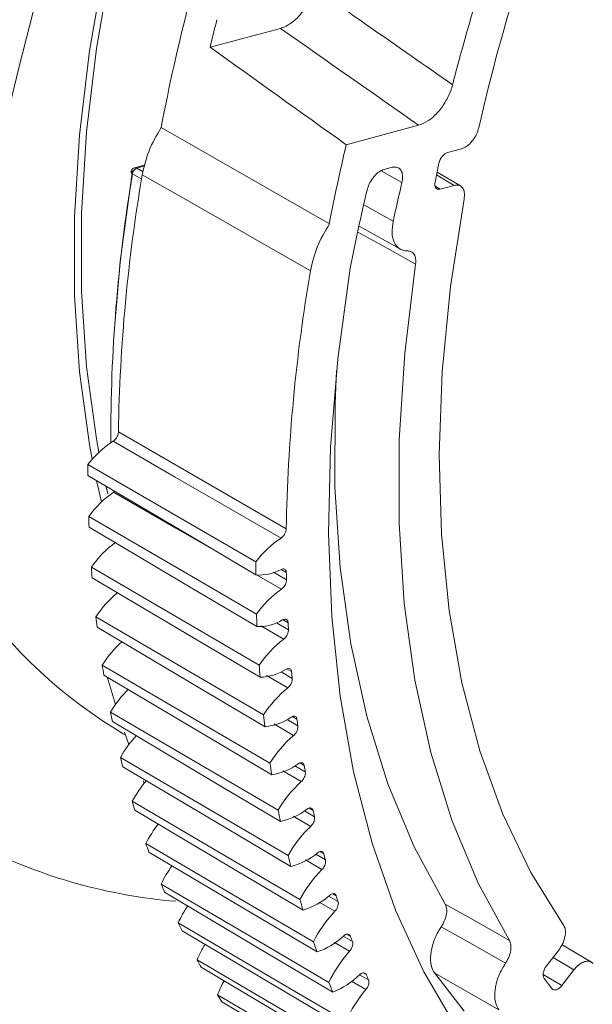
# Model space of a CAD drawing. Header units: millimetres. Extents: x 0 to 1118, y 0 to 864.
# Tile 215 of 256: x 259 to 266, y 632 to 644. Entities that reach past the tile are written whole.
import ezdxf

# ---------------------------------------------------------------- set-up
doc = ezdxf.new("R2010")
doc.units = ezdxf.units.MM

msp = doc.modelspace()

# ---------------------------------------------------------------- linework, layer by layer
at = {"color": 7, "linetype": 'Continuous', "lineweight": 15}
for p, q in [((261.5239, 643.9735), (262.4061, 644.2098)), ((260.9105, 642.9655), (263.0184, 641.759)), ((263.2298, 642.7515), (264.1371, 642.9946)), ((264.6751, 642.7006), (264.5004, 642.6538)), ((260.7099, 642.5), (260.5777, 642.4618)), ((263.8056, 642.4677), (263.7052, 642.4408)), ((264.3921, 642.5192), (264.3438, 642.2833)), ((264.6615, 642.2336), (264.3693, 642.4079)), ((264.4063, 642.1944), (264.5811, 642.2412)), ((263.393, 641.7294), (263.9096, 641.4412)), ((260.1027, 638.5405), (260.1645, 638.2744)), ((260.2228, 638.4629), (260.2434, 638.3766)), ((260.3151, 638.3953), (260.3292, 638.4076)), ((260.3372, 635.7338), (260.2394, 636.0689)), ((260.4331, 635.3684), (260.4638, 635.3507)), ((260.6987, 634.7475), (260.6857, 634.778)), ((265.893, 632.6562), (265.739, 632.4576)), ((266.3025, 632.5052), (265.9352, 632.7234)), ((265.9297, 632.2107), (266.0837, 632.4092)), ((264.3383, 632.3649), (264.7059, 631.889)), ((265.7102, 632.3005), (265.8081, 632.1737))]:
    msp.add_line(p, q, dxfattribs=at)
at = {"color": 9, "linetype": 'Continuous', "lineweight": 0}
for p, q in [((260.7061, 642.4868), (260.6054, 642.4576)), ((260.6054, 642.4576), (260.6848, 642.4121)), ((263.9283, 642.2795), (263.6678, 642.4248)), ((264.5811, 642.2412), (264.362, 642.372)), ((264.3435, 642.2319), (264.4063, 642.1944)), ((263.4507, 641.9956), (263.8175, 641.7911)), ((262.4191, 637.1804), (262.1063, 637.361)), ((262.3169, 637.3925), (262.4811, 637.2975)), ((262.4794, 637.387), (262.4129, 637.4268)), ((262.3556, 636.7594), (262.5063, 636.672)), ((262.5014, 636.7596), (262.4386, 636.7971)), ((262.4472, 636.5538), (262.16, 636.7198)), ((262.413, 636.1432), (262.5541, 636.0613)), ((262.546, 636.1467), (262.4866, 636.1822)), ((262.498, 635.9421), (262.2322, 636.0961)), ((262.5714, 635.3464), (262.3236, 635.4901)), ((262.4891, 635.545), (262.6244, 635.4664)), ((262.6131, 635.5495), (262.5567, 635.5832)), ((262.7027, 634.9689), (262.6488, 635.0011)), ((262.6673, 634.7677), (262.4348, 634.9027)), ((262.5869, 634.964), (262.7171, 634.8883)), ((262.7063, 634.4011), (262.8321, 634.3278)), ((262.8145, 634.406), (262.7645, 634.4358)), ((262.7855, 634.2069), (262.5663, 634.3344)), ((262.9484, 633.8615), (262.9023, 633.889)), ((262.9259, 633.665), (262.7181, 633.786)), ((262.8473, 633.8571), (262.9691, 633.7861)), ((263.0097, 633.3329), (263.1279, 633.2639)), ((263.1041, 633.3365), (263.0614, 633.362)), ((263.0881, 633.1429), (262.8903, 633.2582)), ((263.1933, 632.8294), (263.3082, 632.7622)), ((263.2814, 632.8318), (263.2415, 632.8556)), ((263.272, 632.6414), (263.083, 632.7517)), ((266.0837, 632.4092), (265.8221, 632.5647)), ((263.398, 632.3472), (263.5099, 632.2817)), ((263.4801, 632.3483), (263.4443, 632.3696)), ((265.1434, 631.9086), (264.3383, 632.3649)), ((265.6971, 632.349), (265.9297, 632.2107)), ((263.4772, 632.1613), (263.2959, 632.2672))]:
    msp.add_line(p, q, dxfattribs=at)
at = {"color": 7, "linetype": 'Continuous', "lineweight": 15, "flags": 128}
for points in [[(260.1999, 645.0015), (260.0132, 643.9259), (259.8882, 642.8727), (259.8255, 641.8476), (259.8255, 640.856), (259.8882, 639.9033), (260.0132, 638.9945), (260.0474, 638.8091)], [(260.2854, 645.0251), (260.1001, 643.9575), (259.976, 642.9123), (259.9138, 641.8949), (259.9138, 640.9107), (259.976, 639.9652), (260.1001, 639.0632), (260.1309, 638.8959)], [(260.3171, 640.3457), (260.3974, 641.2863), (260.5509, 642.4272)], [(264.7074, 642.0701), (264.5378, 640.9748), (264.4338, 639.9055), (264.3959, 638.8681), (264.4244, 637.8686), (264.519, 636.9127), (264.6794, 636.0058), (264.9044, 635.1531), (265.1929, 634.3594), (265.5432, 633.6292), (265.9534, 632.9666)], [(263.2791, 641.2031), (263.1246, 640.0652), (263.0346, 638.9546), (263.0094, 637.8766), (263.0491, 636.8368), (263.1536, 635.8402), (263.3223, 634.8918), (263.5545, 633.9964), (263.8488, 633.1583), (264.204, 632.3818), (264.6182, 631.6707), (265.0894, 631.0286), (265.6152, 630.4586), (266.1929, 629.9636), (266.8198, 629.5461), (267.4928, 629.208), (268.2083, 628.9512), (268.963, 628.7768), (269.7531, 628.6858), (270.5745, 628.6786), (271.3953, 628.7514)], [(265.274, 632.7753), (264.8834, 633.4955), (264.5548, 634.2824), (264.2901, 635.1317), (264.0906, 636.0387), (263.9576, 636.9983), (263.8916, 638.0052), (263.8932, 639.0539), (263.9623, 640.1384), (264.0984, 641.2529)], [(263.109, 639.9162), (263.0906, 639.5052), (263.0893, 638.4577), (263.1552, 637.4518), (263.2882, 636.4932), (263.4873, 635.5871), (263.7516, 634.7384), (264.0796, 633.952), (264.4694, 633.2321)], [(259.9932, 638.7439), (261.2812, 637.9946), (262.096, 637.5206)], [(259.9934, 638.6068), (261.2815, 637.8428), (262.0962, 637.3595)], [(260.0034, 638.0921), (261.2912, 637.3421), (262.1058, 636.8677)], [(260.0084, 637.958), (261.2968, 637.1936), (262.1117, 636.7101)], [(260.0368, 637.4548), (261.3244, 636.7041), (262.1388, 636.2293)], [(260.0467, 637.3238), (261.3353, 636.559), (262.1504, 636.0753)], [(260.0934, 636.833), (261.3807, 636.0816), (262.1951, 635.6063)], [(260.1081, 636.7054), (261.397, 635.9403), (262.2124, 635.4564)], [(260.173, 636.2277), (261.4602, 635.4757), (262.2744, 634.9999)], [(260.1925, 636.1036), (261.4818, 635.3383), (262.2974, 634.8542)], [(260.2756, 635.6399), (261.5627, 634.8872), (262.3768, 634.4111)], [(260.2999, 635.5197), (261.5895, 634.754), (262.4053, 634.2697)], [(260.5067, 635.2312), (260.5054, 635.2348), (260.4516, 635.3854)], [(260.401, 635.0707), (261.6879, 634.3173), (262.5019, 633.8407)], [(260.43, 634.9544), (261.72, 634.1885), (262.536, 633.7041)], [(260.549, 634.521), (261.8357, 633.7669), (262.6496, 633.2899)], [(260.5827, 634.4088), (261.873, 633.6427), (262.6892, 633.1582)], [(260.7192, 633.9916), (262.0059, 633.2369), (262.8197, 632.7594)], [(260.7575, 633.8838), (262.0483, 633.1175), (262.8647, 632.6328)], [(260.9116, 633.4835), (262.1981, 632.7281), (263.0119, 632.2503)], [(260.9544, 633.3803), (262.2456, 632.6138), (263.0623, 632.129)], [(261.1256, 632.9975), (262.412, 632.2415), (263.2258, 631.7632)], [(261.1729, 632.899), (262.4645, 632.1324), (263.2814, 631.6475)], [(261.3609, 632.5344), (262.6474, 631.7777), (263.4611, 631.2991)], [(261.4127, 632.4408), (262.7047, 631.6741), (263.5219, 631.1891)], [(261.6173, 632.095), (262.9037, 631.3377), (263.7174, 630.8587)], [(261.6734, 632.0064), (262.9658, 631.2396), (263.7833, 630.7546)]]:
    msp.add_lwpolyline(points, dxfattribs=at)
at = {"color": 9, "linetype": 'Continuous', "lineweight": 0, "flags": 128}
for points in [[(260.5514, 642.3872), (260.5437, 642.3924), (260.538, 642.398), (260.5344, 642.4038), (260.5332, 642.4094), (260.5334, 642.4116)], [(260.6679, 642.3204), (260.6399, 642.3364), (260.5514, 642.3872)], [(262.7815, 641.1685), (261.278, 642.0292), (260.6742, 642.3749)], [(264.0984, 641.2529), (263.7413, 641.4524), (263.3771, 641.6558)], [(260.3755, 639.1515), (261.8116, 638.322), (262.4786, 637.9367)], [(262.4137, 637.821), (261.0881, 638.5855), (260.309, 639.0347)], [(261.6266, 637.6381), (261.0939, 637.9457), (260.3151, 638.3953)], [(264.4694, 633.2321), (264.827, 633.0291), (265.274, 632.7753)], [(264.4216, 632.949), (264.7792, 632.7461), (265.2263, 632.4924)]]:
    msp.add_lwpolyline(points, dxfattribs=at)
at = {"color": 7, "linetype": 'Continuous', "lineweight": 15}
for centre, radius, start, end in [((294.5627, 634.8936), 36.5174, 130.65005, 167.77709), ((289.2449, 637.3785), 24.9868, 157.67903, 167.08509), ((289.9732, 636.9583), 26.2395, 158.69859, 165.55872), ((286.1661, 638.1297), 25.7144, 165.60395, 169.16041), ((287.3889, 637.713), 26.6118, 165.62872, 166.39353), ((287.9307, 636.9711), 25.3683, 166.8288, 169.12086), ((260.5951, 642.4017), 0.0625, 155.81308, 170.8885), ((260.5951, 642.4017), 0.0625, 106.13901, 155.81308), ((280.5296, 639.0826), 20.2497, 170.60778, 180.18191), ((281.5598, 638.8139), 21.187, 170.32418, 179.08716), ((287.5029, 636.6718), 24.2323, 166.61975, 167.80393), ((287.5717, 636.4565), 24.752, 166.62581, 168.94396), ((283.7287, 637.5751), 21.2532, 170.26581, 179.02518), ((260.979, 637.9901), 1.241, 122.67744, 142.59874), ((278.4618, 638.7034), 18.4686, 179.8744, 180.29959), ((263.6985, 640.8022), 6.3395, 199.723, 238.99623), ((261.0455, 637.3326), 1.2896, 124.50113, 143.91501), ((277.4377, 638.6818), 17.4444, 181.93723, 182.37811), ((261.1339, 636.6928), 1.3358, 126.25954, 145.22), ((263.1359, 636.739), 1.3008, 123.72317, 143.07272), ((280.7072, 637.4682), 18.6113, 179.83876, 180.3346), ((276.3505, 638.6208), 16.3554, 184.08827, 184.54845), ((262.147, 637.9009), 0.5438, 264.64811, 299.44723), ((280.1457, 637.6849), 17.6688, 180.96603, 181.2565), ((261.2572, 636.0614), 1.3963, 129.59409, 146.45629), ((263.2031, 636.0817), 1.3497, 125.51082, 144.38706), ((279.6078, 637.4482), 17.5116, 181.8996, 182.41571), ((275.2886, 638.5203), 15.2887, 186.33615, 186.81761), ((262.13, 637.2919), 0.5821, 268.20299, 301.43901), ((278.7322, 637.6305), 16.2541, 183.07153, 183.38066), ((261.4098, 635.4435), 1.4645, 132.4251, 147.62126), ((263.2919, 635.4424), 1.3959, 127.23647, 145.69103), ((278.5029, 637.3876), 16.405, 184.04912, 184.58827), ((274.2933, 638.3849), 14.2841, 188.68616, 189.18986), ((262.1331, 636.6984), 0.6233, 271.59803, 303.3354), ((277.9228, 637.5665), 15.4422, 185.27531, 185.59363), ((261.5648, 634.8627), 1.5054, 135.00665, 148.91326), ((263.4017, 634.8223), 1.439, 128.90524, 146.98758), ((273.3575, 638.2179), 13.3334, 191.1479, 191.67513), ((277.3349, 637.2758), 15.2316, 186.29254, 186.86045), ((262.1561, 636.1213), 0.6673, 274.83501, 305.14729), ((276.8528, 637.4435), 14.3651, 187.57631, 187.91087), ((261.7368, 634.3061), 1.5392, 137.4849, 150.21115), ((263.5321, 634.2225), 1.4786, 130.52271, 148.27879), ((272.4616, 638.0165), 12.4151, 193.72587, 194.27897), ((276.4187, 637.1499), 14.3067, 188.64284, 189.23383), ((262.199, 635.5611), 0.7138, 277.91774, 306.88471), ((275.8154, 637.2774), 13.3143, 189.98435, 190.3371), ((261.925, 633.7743), 1.5656, 139.88038, 151.51618), ((263.6823, 633.6441), 1.5142, 132.09309, 149.56798), ((271.577, 637.7723), 11.4973, 196.42693, 197.01028), ((275.4348, 636.9732), 13.3071, 191.10104, 191.72184), ((262.2617, 635.0187), 0.7626, 280.85117, 308.55684), ((275.0015, 637.1096), 12.4834, 192.50829, 192.87582), ((262.1295, 633.2677), 1.5852, 142.21379, 152.82788), ((263.8518, 633.0881), 1.5456, 133.6211, 150.85747), ((261.6524, 639.9499), 6.7052, 243.57841, 265.235), ((270.8734, 637.5398), 10.7562, 199.2614, 199.87051), ((274.5922, 636.7831), 12.4432, 193.67804, 194.32654), ((262.3441, 634.4945), 0.8134, 283.64245, 310.17103), ((274.2264, 636.9159), 11.6843, 195.15345, 195.53699), ((262.3489, 632.7871), 1.5971, 144.49856, 154.15151), ((264.0399, 632.5553), 1.5724, 135.11112, 152.14945), ((270.2143, 637.2855), 10.0497, 202.22981, 202.8669), ((273.803, 636.5683), 11.6252, 196.38027, 197.05824), ((262.4462, 633.9892), 0.8659, 286.29854, 311.73444), ((273.4893, 636.6961), 10.9151, 197.92599, 198.32701), ((262.5792, 632.335), 1.5975, 146.73964, 155.50057), ((264.2459, 632.0467), 1.5944, 136.56686, 153.44736), ((269.5853, 637.0027), 9.3599, 205.33499, 206.0039), ((262.5679, 633.5033), 0.9197, 288.8277, 313.2529), ((272.7944, 636.4513), 10.1782, 200.83099, 201.25117), ((262.8222, 631.9101), 1.589, 148.96078, 156.86802), ((273.0367, 636.3193), 10.8194, 199.20997, 199.92158), ((269.1097, 636.7562), 8.8242, 208.58319, 209.27768), ((264.4693, 631.563), 1.6114, 137.99212, 154.75295), ((262.7093, 633.0373), 0.9744, 291.23825, 314.73156), ((272.1238, 636.1734), 9.4523, 203.8705, 204.31277), ((263.0782, 631.5123), 1.5729, 151.17887, 158.25406), ((272.3417, 636.053), 10.0751, 202.17549, 202.92228), ((264.7093, 631.1049), 1.623, 139.38979, 156.06992), ((268.6614, 636.4914), 8.3035, 211.96938, 212.69271)]:
    msp.add_arc(centre, radius, start, end, dxfattribs=at)
at = {"color": 9, "linetype": 'Continuous', "lineweight": 0}
for centre, radius, start, end in [((260.6402, 642.375), 0.0897, 112.87324, 172.21836), ((260.5868, 642.4278), 0.0351, 58.06511, 104.98791)]:
    msp.add_arc(centre, radius, start, end, dxfattribs=at)
msp.add_ellipse((272.2631, 649.0107), major_axis=(140.8421, -98.5874), ratio=0.0557836, start_param=4.6814264, end_param=4.6937326, dxfattribs=at)
at = {"color": 7, "linetype": 'Continuous', "lineweight": 15}
for centre, major_axis, ratio, start_param, end_param in [((297.5399, 631.2187), (152.8664, -107.0042), 0.0557836, 4.513761, 4.5252185), ((264.4775, 642.542), (0.0625, 0.1083), 0.5774196, 0.5235175, 2.0942377), ((264.4292, 642.3062), (0.0625, 0.1083), 0.5773435, 2.09439, 3.6651102), ((265.7854, 632.3975), (0.0625, 0.1083), 0.5774013, 1.3381106, 2.9088308), ((265.8833, 632.2708), (0.0625, 0.1083), 0.5773618, 2.9087709, 4.479491)]:
    msp.add_ellipse(centre, major_axis=major_axis, ratio=ratio, start_param=start_param, end_param=end_param, dxfattribs=at)
for points, knots in [([(257.3195, 623.3612), (257.0416, 623.8551), (256.458, 624.8923), (255.7863, 626.7086), (255.2771, 628.7487), (254.9718, 630.9546), (254.8693, 633.3002), (254.9717, 635.7643), (255.2776, 638.3226), (255.7843, 640.9508), (256.4867, 643.6233), (257.3782, 646.3146), (258.4502, 648.9987), (259.6923, 651.6497), (261.0926, 654.2421), (262.6375, 656.751), (264.3123, 659.1522), (266.1008, 661.4226), (267.9724, 663.525), (269.907, 665.4447), (271.885, 667.1629), (273.902, 668.698), (275.2606, 669.539), (275.9399, 669.9594)], [0, 0, 0, 0, 0.0436448, 0.0916662, 0.1396876, 0.187709, 0.2357304, 0.2837518, 0.3317733, 0.3797947, 0.4278161, 0.4758375, 0.5238589, 0.5718803, 0.6199017, 0.6679232, 0.7159446, 0.763966, 0.8119874, 0.8589905, 0.9059937, 0.9529968, 1, 1, 1, 1]), ([(262.4061, 644.2098), (262.4244, 644.2158), (262.4798, 644.2339), (262.578, 644.2986), (262.6875, 644.4139), (262.7796, 644.5586), (262.8135, 644.661), (262.8304, 644.7118)], [0, 0, 0, 0, 0.1073232, 0.3241216, 0.5500025, 0.7765416, 1, 1, 1, 1]), ([(264.5628, 643.5021), (264.5557, 643.4777), (264.5343, 643.4037), (264.4727, 643.2778), (264.3729, 643.1445), (264.2548, 643.04), (264.1762, 643.0097), (264.1371, 642.9946)], [0, 0, 0, 0, 0.1078675, 0.3257838, 0.5517532, 0.7769633, 1, 1, 1, 1]), ([(260.6742, 642.3749), (260.6972, 642.4753), (260.7432, 642.676), (260.8548, 642.869), (260.9105, 642.9655)], [0, 0, 0, 0, 0.49999222, 1, 1, 1, 1]), ([(264.6751, 642.7006), (264.6948, 642.7083), (264.7342, 642.7235), (264.7933, 642.7757), (264.8435, 642.8428), (264.8757, 642.9088), (264.8863, 642.9487), (264.8902, 642.9632)], [0, 0, 0, 0, 0.2189061, 0.4378143, 0.6567147, 0.8756106, 1, 1, 1, 1]), ([(263.491, 642.1818), (263.4989, 642.2076), (263.5146, 642.2591), (263.5597, 642.3327), (263.6146, 642.3927), (263.6656, 642.4277), (263.6951, 642.4375), (263.7052, 642.4408)], [0, 0, 0, 0, 0.2211692, 0.44234108, 0.66350625, 0.88466545, 1, 1, 1, 1]), ([(263.8056, 642.4677), (263.8243, 642.4704), (263.8617, 642.4757), (263.905, 642.4509), (263.932, 642.4045), (263.94, 642.3442), (263.9319, 642.2993), (263.9283, 642.2795)], [0, 0, 0, 0, 0.2085627, 0.4171206, 0.6256724, 0.8342186, 1, 1, 1, 1]), ([(264.7074, 642.0701), (264.7101, 642.0945), (264.7154, 642.1433), (264.6979, 642.2008), (264.6634, 642.2377), (264.6213, 642.2491), (264.5918, 642.2433), (264.5811, 642.2412)], [0, 0, 0, 0, 0.2189075, 0.4378153, 0.6567124, 0.8756107, 1, 1, 1, 1]), ([(263.8175, 641.7911), (263.8103, 641.7416), (263.796, 641.6426), (263.8256, 641.5228), (263.8899, 641.4423), (263.9576, 641.4193), (263.9976, 641.419), (264.0023, 641.419)], [0, 0, 0, 0, 0.2419369, 0.483874, 0.7258023, 0.9677238, 1, 1, 1, 1]), ([(263.0184, 641.759), (262.9625, 641.6626), (262.8508, 641.4696), (262.8046, 641.2689), (262.7815, 641.1685)], [0, 0, 0, 0, 0.4999916, 1, 1, 1, 1]), ([(264.0023, 641.419), (264.0089, 641.4187), (264.033, 641.4177), (264.068, 641.3995), (264.096, 641.3541), (264.1038, 641.301), (264.0998, 641.2648), (264.0984, 641.2529)], [0, 0, 0, 0, 0.0980362, 0.3564541, 0.614861, 0.8732649, 1, 1, 1, 1]), ([(260.309, 639.0347), (260.3167, 639.0403), (260.3321, 639.0516), (260.3524, 639.0779), (260.3673, 639.1073), (260.3745, 639.1329), (260.3752, 639.1468), (260.3755, 639.1515)], [0, 0, 0, 0, 0.2216804, 0.4433633, 0.6650396, 0.886714, 1, 1, 1, 1]), ([(262.4786, 637.9367), (262.4777, 637.9272), (262.4759, 637.9083), (262.4637, 637.8776), (262.446, 637.8497), (262.4281, 637.831), (262.417, 637.8233), (262.4137, 637.821)], [0, 0, 0, 0, 0.2253905, 0.4507815, 0.6761637, 0.9015379, 1, 1, 1, 1]), ([(262.4143, 637.4274), (262.422, 637.4305), (262.4374, 637.4366), (262.4573, 637.4331), (262.472, 637.4204), (262.4785, 637.4032), (262.4792, 637.3908), (262.4794, 637.387)], [0, 0, 0, 0, 0.2253924, 0.4507838, 0.6761658, 0.9015408, 1, 1, 1, 1]), ([(262.4811, 637.2975), (262.4806, 637.2882), (262.4794, 637.2696), (262.4681, 637.2388), (262.451, 637.2104), (262.4334, 637.1911), (262.4224, 637.1829), (262.4191, 637.1804)], [0, 0, 0, 0, 0.2253905, 0.4507816, 0.6761587, 0.9015424, 1, 1, 1, 1]), ([(262.4336, 636.7952), (262.4413, 636.7987), (262.4568, 636.8056), (262.4773, 636.8034), (262.4926, 636.7918), (262.4999, 636.7753), (262.501, 636.7632), (262.5014, 636.7596)], [0, 0, 0, 0, 0.2253937, 0.4507829, 0.676158, 0.9015407, 1, 1, 1, 1]), ([(262.5063, 636.672), (262.5061, 636.6629), (262.5056, 636.6446), (262.4951, 636.6139), (262.4787, 636.585), (262.4614, 636.5651), (262.4505, 636.5564), (262.4472, 636.5538)], [0, 0, 0, 0, 0.2253887, 0.4507815, 0.6761638, 0.9015404, 1, 1, 1, 1]), ([(262.4756, 636.1776), (262.4834, 636.1815), (262.4989, 636.1892), (262.5199, 636.1882), (262.5359, 636.1777), (262.5439, 636.1621), (262.5455, 636.1503), (262.546, 636.1467)], [0, 0, 0, 0, 0.2253906, 0.4507796, 0.6761635, 0.901542, 1, 1, 1, 1]), ([(262.5541, 636.0613), (262.5542, 636.0524), (262.5543, 636.0345), (262.5447, 636.0037), (262.529, 635.9746), (262.5121, 635.954), (262.5013, 635.9449), (262.498, 635.9421)], [0, 0, 0, 0, 0.2253879, 0.450775, 0.6761579, 0.9015321, 1, 1, 1, 1]), ([(262.5403, 635.5756), (262.548, 635.5799), (262.5636, 635.5883), (262.585, 635.5886), (262.6018, 635.5793), (262.6105, 635.5644), (262.6125, 635.553), (262.6131, 635.5495)], [0, 0, 0, 0, 0.2253994, 0.4507875, 0.6761624, 0.9015412, 1, 1, 1, 1]), ([(262.6244, 635.4664), (262.6248, 635.4576), (262.6256, 635.4401), (262.6169, 635.4095), (262.6019, 635.38), (262.5854, 635.3589), (262.5747, 635.3494), (262.5714, 635.3464)], [0, 0, 0, 0, 0.2253884, 0.4507785, 0.6761622, 0.9015432, 1, 1, 1, 1]), ([(262.6275, 634.9902), (262.6352, 634.9948), (262.6508, 635.004), (262.6726, 635.0055), (262.69, 634.9974), (262.6994, 634.9834), (262.7019, 634.9723), (262.7027, 634.9689)], [0, 0, 0, 0, 0.2253879, 0.4507738, 0.6761616, 0.9015423, 1, 1, 1, 1]), ([(262.7171, 634.8883), (262.7178, 634.8797), (262.7192, 634.8626), (262.7114, 634.8321), (262.6972, 634.8024), (262.6811, 634.7808), (262.6705, 634.7708), (262.6673, 634.7677)], [0, 0, 0, 0, 0.2253902, 0.4507793, 0.6761618, 0.9015508, 1, 1, 1, 1]), ([(262.737, 634.4224), (262.7448, 634.4273), (262.7604, 634.4372), (262.7826, 634.44), (262.8006, 634.4331), (262.8107, 634.4199), (262.8136, 634.4092), (262.8145, 634.406)], [0, 0, 0, 0, 0.2253872, 0.4507775, 0.6761613, 0.9015401, 1, 1, 1, 1]), ([(262.8321, 634.3278), (262.8331, 634.3195), (262.8351, 634.3029), (262.8282, 634.2725), (262.8148, 634.2426), (262.7992, 634.2205), (262.7887, 634.2101), (262.7855, 634.2069)], [0, 0, 0, 0, 0.22539, 0.4507807, 0.676167, 0.9015465, 1, 1, 1, 1]), ([(262.8688, 633.873), (262.8766, 633.8783), (262.8921, 633.8889), (262.9146, 633.8929), (262.9332, 633.8872), (262.944, 633.8749), (262.9473, 633.8646), (262.9484, 633.8615)], [0, 0, 0, 0, 0.2253935, 0.4507843, 0.6761624, 0.9015429, 1, 1, 1, 1]), ([(262.9691, 633.7861), (262.9704, 633.778), (262.9731, 633.7618), (262.9671, 633.7317), (262.9544, 633.7017), (262.9393, 633.6791), (262.929, 633.6683), (262.9259, 633.665)], [0, 0, 0, 0, 0.2253897, 0.4507804, 0.6761617, 0.9015424, 1, 1, 1, 1]), ([(263.0226, 633.3431), (263.0303, 633.3487), (263.0458, 633.36), (263.0686, 633.3653), (263.0878, 633.3608), (263.0992, 633.3494), (263.103, 633.3395), (263.1041, 633.3365)], [0, 0, 0, 0, 0.2253902, 0.4507795, 0.6761624, 0.9015399, 1, 1, 1, 1]), ([(263.1279, 633.2639), (263.1295, 633.2561), (263.1328, 633.2404), (263.1278, 633.2106), (263.1159, 633.1804), (263.1013, 633.1574), (263.0912, 633.1463), (263.0881, 633.1429)], [0, 0, 0, 0, 0.225388, 0.4507776, 0.6761517, 0.9015334, 1, 1, 1, 1]), ([(264.4216, 632.949), (264.4315, 632.9651), (264.4563, 633.005), (264.4823, 633.0751), (264.4928, 633.1496), (264.4853, 633.2019), (264.4731, 633.2249), (264.4694, 633.2321)], [0, 0, 0, 0, 0.1635526, 0.4061889, 0.6488157, 0.8914415, 1, 1, 1, 1]), ([(264.3383, 632.3649), (264.3208, 632.3962), (264.2857, 632.4589), (264.282, 632.5978), (264.3163, 632.7507), (264.3712, 632.8712), (264.4116, 632.9336), (264.4216, 632.949)], [0, 0, 0, 0, 0.2309658, 0.4619333, 0.6928895, 0.9238424, 1, 1, 1, 1]), ([(265.893, 632.6562), (265.9089, 632.6793), (265.9407, 632.7256), (265.9698, 632.8044), (265.9803, 632.8788), (265.9724, 632.9339), (265.9585, 632.9579), (265.9534, 632.9666)], [0, 0, 0, 0, 0.218905, 0.4378156, 0.6567142, 0.8756095, 1, 1, 1, 1]), ([(263.1981, 632.8335), (263.2058, 632.8394), (263.2211, 632.8514), (263.2442, 632.8579), (263.2639, 632.8546), (263.2759, 632.8441), (263.2802, 632.8347), (263.2814, 632.8318)], [0, 0, 0, 0, 0.225387, 0.4507865, 0.6761632, 0.9015454, 1, 1, 1, 1]), ([(265.274, 632.7753), (265.2815, 632.7582), (265.2965, 632.7241), (265.294, 632.6522), (265.2729, 632.5749), (265.2454, 632.521), (265.2282, 632.4951), (265.2263, 632.4924)], [0, 0, 0, 0, 0.24287322, 0.48574762, 0.72861228, 0.9714737, 1, 1, 1, 1]), ([(263.3082, 632.7622), (263.3102, 632.7546), (263.3141, 632.7394), (263.3101, 632.71), (263.299, 632.6797), (263.2849, 632.6564), (263.275, 632.6449), (263.272, 632.6414)], [0, 0, 0, 0, 0.2253906, 0.4507788, 0.6761635, 0.9015384, 1, 1, 1, 1]), ([(265.2263, 632.4924), (265.1975, 632.4438), (265.1397, 632.3468), (265.0939, 632.1895), (265.086, 632.0464), (265.1109, 631.9556), (265.1369, 631.9179), (265.1434, 631.9086)], [0, 0, 0, 0, 0.23110464, 0.46220991, 0.6933077, 0.92440476, 1, 1, 1, 1]), ([(266.3241, 632.4866), (266.3115, 632.4973), (266.2864, 632.5186), (266.2318, 632.5188), (266.1723, 632.4945), (266.121, 632.454), (266.0936, 632.4212), (266.0837, 632.4092)], [0, 0, 0, 0, 0.218909, 0.4378148, 0.6567156, 0.8756108, 1, 1, 1, 1]), ([(263.3951, 632.345), (263.4027, 632.3513), (263.4179, 632.3639), (263.4412, 632.3716), (263.4614, 632.3696), (263.474, 632.36), (263.4787, 632.351), (263.4801, 632.3483)], [0, 0, 0, 0, 0.22538771, 0.45078055, 0.67615671, 0.90154185, 1, 1, 1, 1]), ([(263.5099, 632.2817), (263.5121, 632.2744), (263.5166, 632.2598), (263.5136, 632.2307), (263.5034, 632.2005), (263.4898, 632.1768), (263.4801, 632.1649), (263.4772, 632.1613)], [0, 0, 0, 0, 0.2253895, 0.4507824, 0.6761643, 0.9015416, 1, 1, 1, 1])]:
    msp.add_open_spline(points, degree=3, knots=knots, dxfattribs=at)
at = {"color": 9, "linetype": 'Continuous', "lineweight": 0}
msp.add_open_spline([(262.8304, 644.7118), (263.0604, 644.5511), (263.6377, 644.1478), (264.2154, 643.7446), (264.5628, 643.5021)], degree=3, knots=[0, 0, 0, 0, 0.3985586, 1, 1, 1, 1], dxfattribs=at)

doc.saveas('drawing.dxf')
